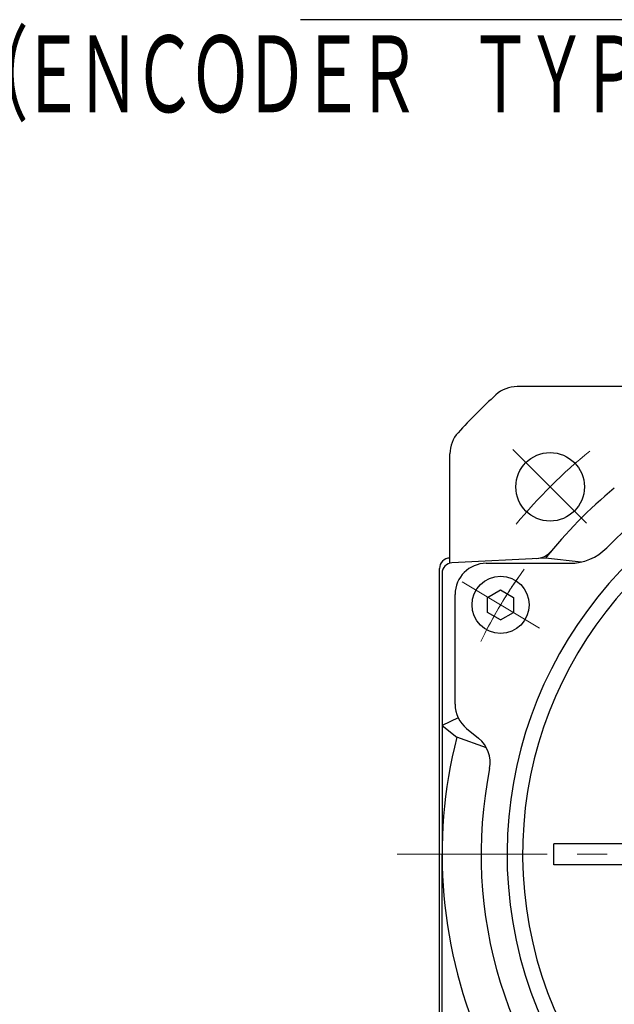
# Model space of a CAD drawing. Header units: millimetres. Extents: x 0 to 1071, y 0 to 742.
# Tile 48 of 130: x 111 to 168, y 511 to 606. Entities that reach past the tile are written whole.
import ezdxf

# ---------------------------------------------------------------- set-up
doc = ezdxf.new("R2010")
doc.units = ezdxf.units.MM
doc.header["$LTSCALE"] = 0.454724
doc.linetypes.add('CENTER', pattern=[50.8, 31.75, -6.35, 6.35, -6.35])
doc.layers.add('NoLayerName_001', color=7, linetype='Continuous')
doc.styles.get("Standard").update_dxf_attribs({"font": 'txt', "bigfont": 'extfont2'})
doc.dimstyles.get("Standard").update_dxf_attribs({"dimtxt": 2.5, "dimasz": 2.5, "dimexe": 1, "dimexo": 1, "dimtad": 1, "dimdec": 3, "dimzin": 0, "dimdsep": 46, "dimtxsty": 'Standard', "dimcen": 2.5, "dimadec": 3, "dimazin": 0, "dimtfac": 0.75, "dimtdec": 3, "dimtmove": 0, "dimatfit": 3, "dimfxl": 1, "dimarcsym": 0})

msp = doc.modelspace()

# ---------------------------------------------------------------- linework, layer by layer
at = {"layer": 'NoLayerName_001', "color": 7, "linetype": 'Continuous', "lineweight": 25}
for p, q in [((169.170075, 570.839453), (158.651557, 570.839453)), ((152.187255, 553.856633), (152.187255, 564.375151)), ((161.398814, 554.339453), (152.387125, 553.88713)), ((164.808558, 553.959191), (161.398814, 554.339453)), ((151.187255, 498.339453), (151.187255, 553.339453)), ((155.687255, 553.839446), (163.720847, 553.839446)), ((151.437255, 552.888387), (151.437255, 525.839453)), ((152.687255, 540.271146), (152.687255, 550.839446)), ((155.818899, 550.562808), (157.068899, 551.284496)), ((155.818899, 549.119433), (155.818899, 550.562808)), ((157.068899, 551.284496), (158.318899, 550.562808)), ((158.318899, 550.562808), (158.318899, 549.119433)), ((157.068899, 548.397745), (155.818899, 549.119433)), ((157.068899, 548.397745), (158.318899, 549.119433)), ((152.979765, 538.979044), (151.437255, 538.242909)), ((151.437255, 538.242909), (152.845571, 537.103449)), ((153.800264, 537.938923), (154.950406, 537.008347)), ((155.713517, 536.082166), (152.845571, 537.103449)), ((162.187255, 524.839453), (162.187255, 526.839453)), ((180.487255, 526.839453), (162.187255, 526.839453)), ((151.437255, 508.839453), (151.437255, 525.839453)), ((180.487255, 524.839453), (162.187255, 524.839453))]:
    msp.add_line(p, q, dxfattribs=at)
at = {"layer": 'NoLayerName_001', "color": 2, "linetype": 'CENTER', "lineweight": 13}
for p, q in [((158.240673, 564.786035), (165.322493, 557.704215)), ((147.106819, 525.839453), (248.172564, 525.839453))]:
    msp.add_line(p, q, dxfattribs=at)
at = {"layer": 'NoLayerName_001', "color": 4, "linetype": 'CENTER', "lineweight": 13}
for p, q in [((160.809464, 547.593562), (153.362811, 552.067963)), ((159.673735, 548.275978), (154.322236, 551.491482))]:
    msp.add_line(p, q, dxfattribs=at)
at = {"layer": 'NoLayerName_001', "color": 7, "linetype": 'Continuous', "lineweight": 25}
for centre, radius in [((161.831916, 561.194792), 3.3), ((157.068899, 549.84112), 2.75)]:
    msp.add_circle(centre, radius, dxfattribs=at)
for centre, radius, start, end in [((158.651557, 567.839453), 3, 90, 132.53689836), ((197.187255, 525.839453), 60, 132.53689836, 137.46310164), ((197.187255, 525.839453), 42, 78.67520608, 135.40205528), ((155.187255, 564.375151), 3, 137.46310164, 180), ((197.187255, 525.839453), 39.5, 318.33013428, 270), ((197.187255, 525.839453), 38, 319.68509083, 270.7162159), ((197.187255, 525.839453), 45.75, 129.62462032, 141.46805938), ((163.720847, 558.839446), 5, 270, 315.40205528), ((152.187255, 553.339453), 1, 90, 180), ((160.40833, 556.292255), 2, 272.87343255, 320.37537968), ((152.437255, 552.888387), 1, 92.87343255, 180), ((155.687255, 550.839446), 3, 90, 180), ((155.687255, 540.271146), 3, 180, 231.02383231), ((197.187255, 525.839453), 45.75, 165.7467924, 204.25577885), ((153.063415, 534.676124), 3, 348.67520608, 51.02383231), ((197.187255, 525.839453), 42, 168.67520608, 225.40205528)]:
    msp.add_arc(centre, radius, start, end, dxfattribs=at)
at = {"layer": 'NoLayerName_001', "color": 2, "linetype": 'CENTER', "lineweight": 13}
msp.add_arc((197.187255, 525.839453), 50, 129.09858098, 140.58021097, dxfattribs=at)
at = {"layer": 'NoLayerName_001', "color": 4, "linetype": 'CENTER', "lineweight": 13}
for start, end in [(144.05924445, 154.03089333), (145.2024328, 152.9917423)]:
    msp.add_arc((197.187255, 525.839453), 46.75, start, end, dxfattribs=at)

# ---------------------------------------------------------------- texts
at = {"layer": 'NoLayerName_001', "color": 3, "lineweight": 13, "insert": (105.472895, 596.265233), "char_height": 8.39999962, "attachment_point": 7}
msp.add_mtext('\\A1;\\W0.6667;\\T0.8750;（ＥＮＣＯＤＥＲ\u3000ＴＹＰＥ）', dxfattribs=at)

# ---------------------------------------------------------------- leaders
at = {"layer": 'NoLayerName_001', "color": 7, "linetype": 'Continuous', "lineweight": 13, "annotation_type": 0, "has_hookline": 1, "hookline_direction": 1, "text_width": 46.40232}
msp.add_leader([(197.187255, 553.339453), (190.822889, 606.14023), (184.822889, 606.14023)], dimstyle='Standard', override={"dimtxt": 8.4, "dimasz": 6, "dimldrblk": 'OPEN30'}, dxfattribs=at)

doc.saveas('drawing.dxf')
